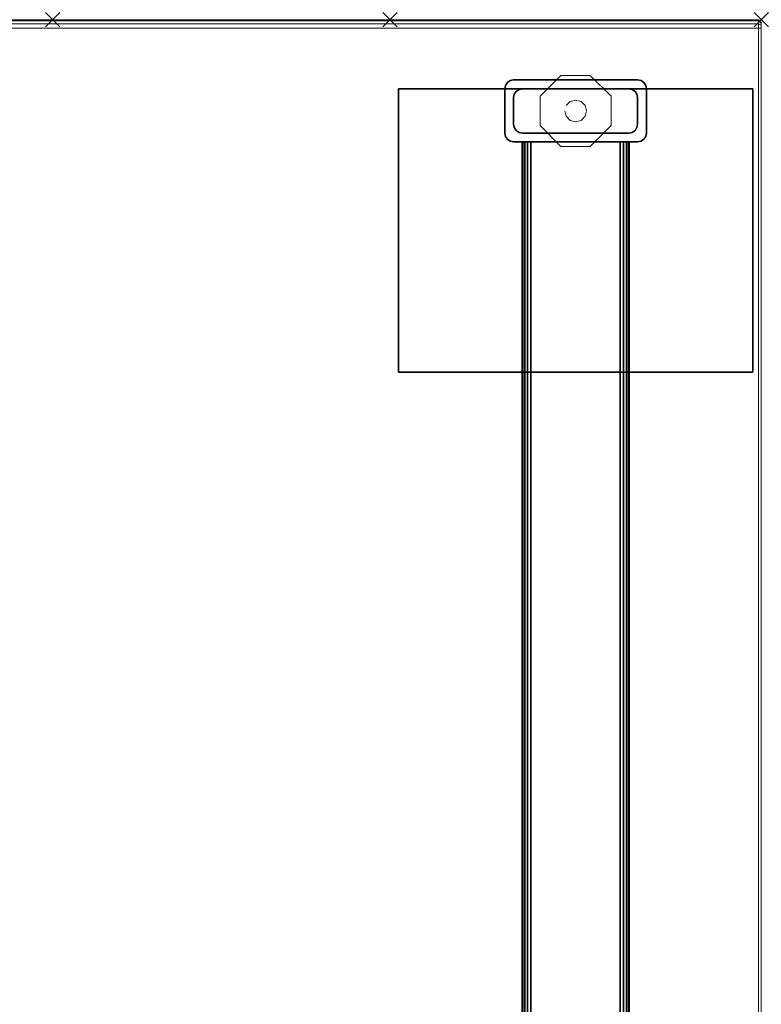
# Model space of a CAD drawing. Header units: inches. Extents: x 159 to 1116, y 667 to 1015.
# Tile 41 of 66: x 906 to 916, y 686 to 700. Entities that reach past the tile are written whole.
import ezdxf
from ezdxf.enums import TextEntityAlignment as Align

# ---------------------------------------------------------------- set-up
doc = ezdxf.new("R2010")
doc.units = ezdxf.units.IN
doc.header["$MEASUREMENT"] = 0
doc.header["$PDMODE"] = 3
doc.header["$PDSIZE"] = 0.1
doc.layers.add('A-FURN-3-NODE', color=135, linetype='Continuous', lineweight=9, plot=False)
doc.layers.add('A-FURN-3-WKSF-SUPPORT-FRAME', color=254, linetype='Continuous')
for name, color, linetype, lineweight in [('A-FURN-3-WKSF-SUPPORT-GLIDE', 135, 'Continuous', 9), ('A-FURN-3-WKSF-TOP', 135, 'Continuous', 9), ('A-FURN-3-WKSF-TRIM', 135, 'Continuous', 9), ('A-FURN-HAWORTH-ATT', 7, 'Continuous', 9)]:
    doc.layers.add(name, color=color, linetype=linetype, lineweight=lineweight)

# ---------------------------------------------------------------- blocks, each defined once
blk = doc.blocks.new('WURA-3066-LJSC-3D-3')
at = {"layer": 'A-FURN-3-NODE'}
for p in [(0, -30), (10, -30)]:
    blk.add_point(p, dxfattribs=at)
at = {"layer": 'A-FURN-3-WKSF-TOP', "invisible_edges": 12}
for points in [[(0.04, -29.882, 27.75), (0.04, -0.04, 27.75), (65.96, -0.04, 27.75), (65.96, -29.882, 27.75)], [(65.96, -0.04, 29), (0.04, -0.04, 29), (0.04, -29.882, 29), (65.96, -29.882, 29)]]:
    blk.add_3dface(points, dxfattribs=at)
at = {"layer": 'A-FURN-3-WKSF-TRIM'}
for points in [[(0.04, -0.04, 29), (0, 0, 28.96), (0, -29.882, 28.96), (0.04, -29.882, 29)], [(0.04, -29.882, 27.75), (0, -29.882, 27.79), (0, 0, 27.79), (0.04, -0.04, 27.75)], [(0.04, -30, 28.882), (0, -29.96, 28.882), (0, -29.96, 27.868), (0.04, -30, 27.868)], [(0.04, -30, 28.882), (0.04, -30, 27.868), (65.96, -30, 27.868), (65.96, -30, 28.882)]]:
    blk.add_3dface(points, dxfattribs=at)
for points, invisible_edges in [([(0, 0, 28.96), (0, 0, 27.79), (0, -29.882, 27.79), (0, -29.882, 28.96)], 4), ([(0, -29.882, 28.96), (0, -29.882, 27.79), (0, -29.921, 27.8), (0, -29.921, 28.95)], 5), ([(0, -29.921, 28.95), (0, -29.921, 27.8), (0, -29.95, 27.829), (0, -29.95, 28.921)], 5), ([(0, -29.95, 28.921), (0, -29.95, 27.829), (0, -29.96, 27.868), (0, -29.96, 28.882)], 1)]:
    blk.add_3dface(points, dxfattribs=dict(at, invisible_edges=invisible_edges))
at = {"layer": 'A-FURN-HAWORTH-ATT', "flags": 1}
for tag, p in [('HAWMC', (0, 0)), ('HAWPN', (0, -0.167))]:
    blk.add_attdef(tag, text='', height=0.1, dxfattribs=at).set_placement(p, align=Align.TOP_CENTER)
at = {"layer": 'A-FURN-3-WKSF-TRIM'}
mesh = blk.add_polymesh((2, 4), dxfattribs=at)
for k, corner in enumerate([(0, -29.882, 28.96), (0, -29.921, 28.95), (0, -29.95, 28.921), (0, -29.96, 28.882), (0.04, -29.882, 29), (0.04, -29.941, 28.984), (0.04, -29.984, 28.941), (0.04, -30, 28.882)]):
    mesh.set_mesh_vertex(divmod(k, 4), corner)
mesh = blk.add_polymesh((2, 4), dxfattribs=at)
for k, corner in enumerate([(0, -29.96, 27.868), (0, -29.95, 27.829), (0, -29.921, 27.8), (0, -29.882, 27.79), (0.04, -30, 27.868), (0.04, -29.984, 27.809), (0.04, -29.941, 27.766), (0.04, -29.882, 27.75)]):
    mesh.set_mesh_vertex(divmod(k, 4), corner)
mesh = blk.add_polymesh((2, 4), dxfattribs=at)
for k, corner in enumerate([(0.04, -30, 27.868), (0.04, -29.984, 27.809), (0.04, -29.941, 27.766), (0.04, -29.882, 27.75), (65.96, -30, 27.868), (65.96, -29.984, 27.809), (65.96, -29.941, 27.766), (65.96, -29.882, 27.75)]):
    mesh.set_mesh_vertex(divmod(k, 4), corner)
mesh = blk.add_polymesh((2, 4), dxfattribs=at)
for k, corner in enumerate([(0.04, -29.882, 29), (0.04, -29.941, 28.984), (0.04, -29.984, 28.941), (0.04, -30, 28.882), (65.96, -29.882, 29), (65.96, -29.941, 28.984), (65.96, -29.984, 28.941), (65.96, -30, 28.882)]):
    mesh.set_mesh_vertex(divmod(k, 4), corner)
blk = doc.blocks.new('ZZFK-3000-PNFG-3D-3')
at = {"layer": 'A-FURN-3-NODE'}
for p in [(30, 5.24), (30, 0)]:
    blk.add_point(p, dxfattribs=at)
at = {"layer": 'A-FURN-3-WKSF-SUPPORT-FRAME'}
for points in [[(29.025, 5.12, 27.812), (29.025, 5.12, 27.562), (25.025, 5.12, 27.562), (25.025, 5.12, 27.812)], [(25.025, 5.12, 27.812), (25.025, 5.12, 27.562), (25.025, 0.12, 27.562), (25.025, 0.12, 27.812)], [(29.025, 0.12, 27.812), (29.025, 5.12, 27.812), (25.025, 5.12, 27.812), (25.025, 0.12, 27.812)], [(25.025, 0.12, 27.562), (25.025, 5.12, 27.562), (29.025, 5.12, 27.562), (29.025, 0.12, 27.562)], [(29.025, 0.12, 27.812), (29.025, 0.12, 27.562), (29.025, 5.12, 27.562), (29.025, 5.12, 27.812)], [(28.4, 3.62, 27.8), (29.025, 3.62, 27.8), (29.025, 3.62, 3), (28.4, 3.62, 3)], [(28.275, 3.495, 27.8), (28.275, 3.495, 3), (28.275, 1.745, 3), (28.275, 1.745, 27.8)], [(28.525, 3.495, 3), (28.9, 3.495, 3), (28.9, 3.495, 0.5), (28.525, 3.495, 0.5)], [(29.15, 1.745, 27.8), (29.15, 1.745, 3), (29.15, 3.495, 3), (29.15, 3.495, 27.8)], [(28.275, 3.375, 27.675), (28.275, 3.375, 26.415), (1.725, 3.375, 26.415), (1.725, 3.375, 27.675)], [(28.275, 3.375, 21.565), (28.275, 3.375, 21.175), (1.725, 3.375, 21.175), (1.725, 3.375, 21.565)], [(28.4, 3.37, 3), (28.4, 3.37, 0.5), (28.4, 1.87, 0.5), (28.4, 1.87, 3)], [(29.025, 1.87, 3), (29.025, 1.87, 0.5), (29.025, 3.37, 0.5), (29.025, 3.37, 3)], [(28.275, 3.25, 27.8), (1.725, 3.25, 27.8), (1.725, 1.99, 27.8), (28.275, 1.99, 27.8)], [(28.275, 1.99, 26.29), (1.725, 1.99, 26.29), (1.725, 3.25, 26.29), (28.275, 3.25, 26.29)], [(28.275, 1.99, 21.05), (1.725, 1.99, 21.05), (1.725, 3.25, 21.05), (28.275, 3.25, 21.05)], [(28.275, 3.25, 21.69), (1.725, 3.25, 21.69), (1.725, 1.99, 21.69), (28.275, 1.99, 21.69)], [(28.275, 1.865, 26.415), (28.275, 1.865, 27.675), (1.725, 1.865, 27.675), (1.725, 1.865, 26.415)], [(28.275, 1.865, 21.175), (28.275, 1.865, 21.565), (1.725, 1.865, 21.565), (1.725, 1.865, 21.175)], [(28.9, 1.745, 3), (28.525, 1.745, 3), (28.525, 1.745, 0.5), (28.9, 1.745, 0.5)], [(29.025, 1.62, 27.8), (28.4, 1.62, 27.8), (28.4, 1.62, 3), (29.025, 1.62, 3)], [(25.025, 0.12, 27.812), (25.025, 0.12, 27.562), (29.025, 0.12, 27.562), (29.025, 0.12, 27.812)]]:
    blk.add_3dface(points, dxfattribs=at)
at = {"layer": 'A-FURN-3-WKSF-SUPPORT-GLIDE'}
for points in [[(28.505, 3.12, 0.312), (28.505, 3.12), (28.212, 2.827), (28.212, 2.827, 0.312)], [(28.92, 3.12, 0.312), (28.92, 3.12), (28.505, 3.12), (28.505, 3.12, 0.312)], [(29.212, 2.827, 0.312), (29.212, 2.827), (28.92, 3.12), (28.92, 3.12, 0.312)], [(28.212, 2.827, 0.312), (28.212, 2.827), (28.212, 2.413), (28.212, 2.413, 0.312)], [(29.212, 2.413, 0.312), (29.212, 2.413), (29.212, 2.827), (29.212, 2.827, 0.312)], [(28.212, 2.413, 0.312), (28.212, 2.413), (28.505, 2.12), (28.505, 2.12, 0.312)], [(28.92, 2.12, 0.312), (28.92, 2.12), (29.212, 2.413), (29.212, 2.413, 0.312)], [(28.505, 2.12, 0.312), (28.505, 2.12), (28.92, 2.12), (28.92, 2.12, 0.312)]]:
    blk.add_3dface(points, dxfattribs=at)
for points, invisible_edges in [([(28.505, 2.12, 0.312), (29.212, 2.827, 0.312), (28.92, 3.12, 0.312), (28.212, 2.413, 0.312)], 5), ([(28.212, 2.413, 0.312), (28.92, 3.12, 0.312), (28.505, 3.12, 0.312), (28.212, 2.827, 0.312)], 1), ([(28.92, 2.12, 0.312), (29.212, 2.413, 0.312), (29.212, 2.827, 0.312), (28.505, 2.12, 0.312)], 4)]:
    blk.add_3dface(points, dxfattribs=dict(at, invisible_edges=invisible_edges))
at = {"layer": 'A-FURN-HAWORTH-ATT', "flags": 1}
for tag, p in [('HAWMC', (0, 0)), ('HAWPN', (0, -0.167))]:
    blk.add_attdef(tag, text='', height=0.1, dxfattribs=at).set_placement(p, align=Align.TOP_CENTER)
at = {"layer": 'A-FURN-3-WKSF-SUPPORT-FRAME'}
mesh = blk.add_polymesh((2, 5), dxfattribs=at)
for k, corner in enumerate([(28.4, 3.62, 3), (28.352, 3.61, 3), (28.312, 3.583, 3), (28.285, 3.543, 3), (28.275, 3.495, 3), (28.4, 3.62, 27.8), (28.352, 3.61, 27.8), (28.312, 3.583, 27.8), (28.285, 3.543, 27.8), (28.275, 3.495, 27.8)]):
    mesh.set_mesh_vertex(divmod(k, 5), corner)
mesh = blk.add_polymesh((2, 5), dxfattribs=at)
for k, corner in enumerate([(29.15, 3.495, 3), (29.14, 3.543, 3), (29.113, 3.583, 3), (29.073, 3.61, 3), (29.025, 3.62, 3), (29.15, 3.495, 27.8), (29.14, 3.543, 27.8), (29.113, 3.583, 27.8), (29.073, 3.61, 27.8), (29.025, 3.62, 27.8)]):
    mesh.set_mesh_vertex(divmod(k, 5), corner)
mesh = blk.add_polymesh((2, 5), dxfattribs=at)
for k, corner in enumerate([(28.525, 3.495, 0.5), (28.477, 3.485, 0.5), (28.437, 3.458, 0.5), (28.41, 3.418, 0.5), (28.4, 3.37, 0.5), (28.525, 3.495, 3), (28.477, 3.485, 3), (28.437, 3.458, 3), (28.41, 3.418, 3), (28.4, 3.37, 3)]):
    mesh.set_mesh_vertex(divmod(k, 5), corner)
mesh = blk.add_polymesh((2, 5), dxfattribs=at)
for k, corner in enumerate([(29.025, 3.37, 0.5), (29.015, 3.418, 0.5), (28.988, 3.458, 0.5), (28.948, 3.485, 0.5), (28.9, 3.495, 0.5), (29.025, 3.37, 3), (29.015, 3.418, 3), (28.988, 3.458, 3), (28.948, 3.485, 3), (28.9, 3.495, 3)]):
    mesh.set_mesh_vertex(divmod(k, 5), corner)
mesh = blk.add_polymesh((2, 5), dxfattribs=at)
for k, corner in enumerate([(1.725, 3.25, 26.29), (1.725, 3.298, 26.3), (1.725, 3.338, 26.327), (1.725, 3.365, 26.367), (1.725, 3.375, 26.415), (28.275, 3.25, 26.29), (28.275, 3.298, 26.3), (28.275, 3.338, 26.327), (28.275, 3.365, 26.367), (28.275, 3.375, 26.415)]):
    mesh.set_mesh_vertex(divmod(k, 5), corner)
mesh = blk.add_polymesh((2, 5), dxfattribs=at)
for k, corner in enumerate([(1.725, 3.375, 27.675), (1.725, 3.365, 27.723), (1.725, 3.338, 27.763), (1.725, 3.298, 27.79), (1.725, 3.25, 27.8), (28.275, 3.375, 27.675), (28.275, 3.365, 27.723), (28.275, 3.338, 27.763), (28.275, 3.298, 27.79), (28.275, 3.25, 27.8)]):
    mesh.set_mesh_vertex(divmod(k, 5), corner)
mesh = blk.add_polymesh((2, 5), dxfattribs=at)
for k, corner in enumerate([(1.725, 3.375, 21.565), (1.725, 3.365, 21.613), (1.725, 3.338, 21.653), (1.725, 3.298, 21.68), (1.725, 3.25, 21.69), (28.275, 3.375, 21.565), (28.275, 3.365, 21.613), (28.275, 3.338, 21.653), (28.275, 3.298, 21.68), (28.275, 3.25, 21.69)]):
    mesh.set_mesh_vertex(divmod(k, 5), corner)
mesh = blk.add_polymesh((2, 5), dxfattribs=at)
for k, corner in enumerate([(1.725, 3.25, 21.05), (1.725, 3.298, 21.06), (1.725, 3.338, 21.087), (1.725, 3.365, 21.127), (1.725, 3.375, 21.175), (28.275, 3.25, 21.05), (28.275, 3.298, 21.06), (28.275, 3.338, 21.087), (28.275, 3.365, 21.127), (28.275, 3.375, 21.175)]):
    mesh.set_mesh_vertex(divmod(k, 5), corner)
mesh = blk.add_polymesh((2, 5), dxfattribs=at)
for k, corner in enumerate([(1.725, 1.865, 26.415), (1.725, 1.875, 26.367), (1.725, 1.902, 26.327), (1.725, 1.942, 26.3), (1.725, 1.99, 26.29), (28.275, 1.865, 26.415), (28.275, 1.875, 26.367), (28.275, 1.902, 26.327), (28.275, 1.942, 26.3), (28.275, 1.99, 26.29)]):
    mesh.set_mesh_vertex(divmod(k, 5), corner)
mesh = blk.add_polymesh((2, 5), dxfattribs=at)
for k, corner in enumerate([(1.725, 1.99, 27.8), (1.725, 1.942, 27.79), (1.725, 1.902, 27.763), (1.725, 1.875, 27.723), (1.725, 1.865, 27.675), (28.275, 1.99, 27.8), (28.275, 1.942, 27.79), (28.275, 1.902, 27.763), (28.275, 1.875, 27.723), (28.275, 1.865, 27.675)]):
    mesh.set_mesh_vertex(divmod(k, 5), corner)
mesh = blk.add_polymesh((2, 5), dxfattribs=at)
for k, corner in enumerate([(1.725, 1.99, 21.69), (1.725, 1.942, 21.68), (1.725, 1.902, 21.653), (1.725, 1.875, 21.613), (1.725, 1.865, 21.565), (28.275, 1.99, 21.69), (28.275, 1.942, 21.68), (28.275, 1.902, 21.653), (28.275, 1.875, 21.613), (28.275, 1.865, 21.565)]):
    mesh.set_mesh_vertex(divmod(k, 5), corner)
mesh = blk.add_polymesh((2, 5), dxfattribs=at)
for k, corner in enumerate([(1.725, 1.865, 21.175), (1.725, 1.875, 21.127), (1.725, 1.902, 21.087), (1.725, 1.942, 21.06), (1.725, 1.99, 21.05), (28.275, 1.865, 21.175), (28.275, 1.875, 21.127), (28.275, 1.902, 21.087), (28.275, 1.942, 21.06), (28.275, 1.99, 21.05)]):
    mesh.set_mesh_vertex(divmod(k, 5), corner)
mesh = blk.add_polymesh((2, 5), dxfattribs=at)
for k, corner in enumerate([(28.4, 1.87, 0.5), (28.41, 1.822, 0.5), (28.437, 1.782, 0.5), (28.477, 1.755, 0.5), (28.525, 1.745, 0.5), (28.4, 1.87, 3), (28.41, 1.822, 3), (28.437, 1.782, 3), (28.477, 1.755, 3), (28.525, 1.745, 3)]):
    mesh.set_mesh_vertex(divmod(k, 5), corner)
mesh = blk.add_polymesh((2, 5), dxfattribs=at)
for k, corner in enumerate([(28.9, 1.745, 0.5), (28.948, 1.755, 0.5), (28.988, 1.782, 0.5), (29.015, 1.822, 0.5), (29.025, 1.87, 0.5), (28.9, 1.745, 3), (28.948, 1.755, 3), (28.988, 1.782, 3), (29.015, 1.822, 3), (29.025, 1.87, 3)]):
    mesh.set_mesh_vertex(divmod(k, 5), corner)
mesh = blk.add_polymesh((2, 5), dxfattribs=at)
for k, corner in enumerate([(28.275, 1.745, 3), (28.285, 1.697, 3), (28.312, 1.657, 3), (28.352, 1.63, 3), (28.4, 1.62, 3), (28.275, 1.745, 27.8), (28.285, 1.697, 27.8), (28.312, 1.657, 27.8), (28.352, 1.63, 27.8), (28.4, 1.62, 27.8)]):
    mesh.set_mesh_vertex(divmod(k, 5), corner)
mesh = blk.add_polymesh((2, 5), dxfattribs=at)
for k, corner in enumerate([(29.025, 1.62, 3), (29.073, 1.63, 3), (29.113, 1.657, 3), (29.14, 1.697, 3), (29.15, 1.745, 3), (29.025, 1.62, 27.8), (29.073, 1.63, 27.8), (29.113, 1.657, 27.8), (29.14, 1.697, 27.8), (29.15, 1.745, 27.8)]):
    mesh.set_mesh_vertex(divmod(k, 5), corner)
at = {"layer": 'A-FURN-3-WKSF-SUPPORT-GLIDE'}
mesh = blk.add_polymesh((2, 12), dxfattribs=dict(at, n_close=True))
for k, corner in enumerate([(28.712, 2.774, 0.312), (28.636, 2.753, 0.312), (28.579, 2.697, 0.312), (28.559, 2.62, 0.312), (28.579, 2.543, 0.312), (28.636, 2.487, 0.312), (28.712, 2.466, 0.312), (28.789, 2.487, 0.312), (28.846, 2.543, 0.312), (28.866, 2.62, 0.312), (28.846, 2.697, 0.312), (28.789, 2.753, 0.312), (28.712, 2.774, 0.5), (28.636, 2.753, 0.5), (28.579, 2.697, 0.5), (28.559, 2.62, 0.5), (28.579, 2.543, 0.5), (28.636, 2.487, 0.5), (28.712, 2.466, 0.5), (28.789, 2.487, 0.5), (28.846, 2.543, 0.5), (28.866, 2.62, 0.5), (28.846, 2.697, 0.5), (28.789, 2.753, 0.5)]):
    mesh.set_mesh_vertex(divmod(k, 12), corner)

msp = doc.modelspace()

# ---------------------------------------------------------------- block references
for name, rotation in [('WURA-3066-LJSC-3D-3', 180), ('ZZFK-3000-PNFG-3D-3', 90)]:
    msp.add_blockref(name, (916.354, 670.374), dxfattribs=dict(rotation=rotation))

doc.saveas('drawing.dxf')
